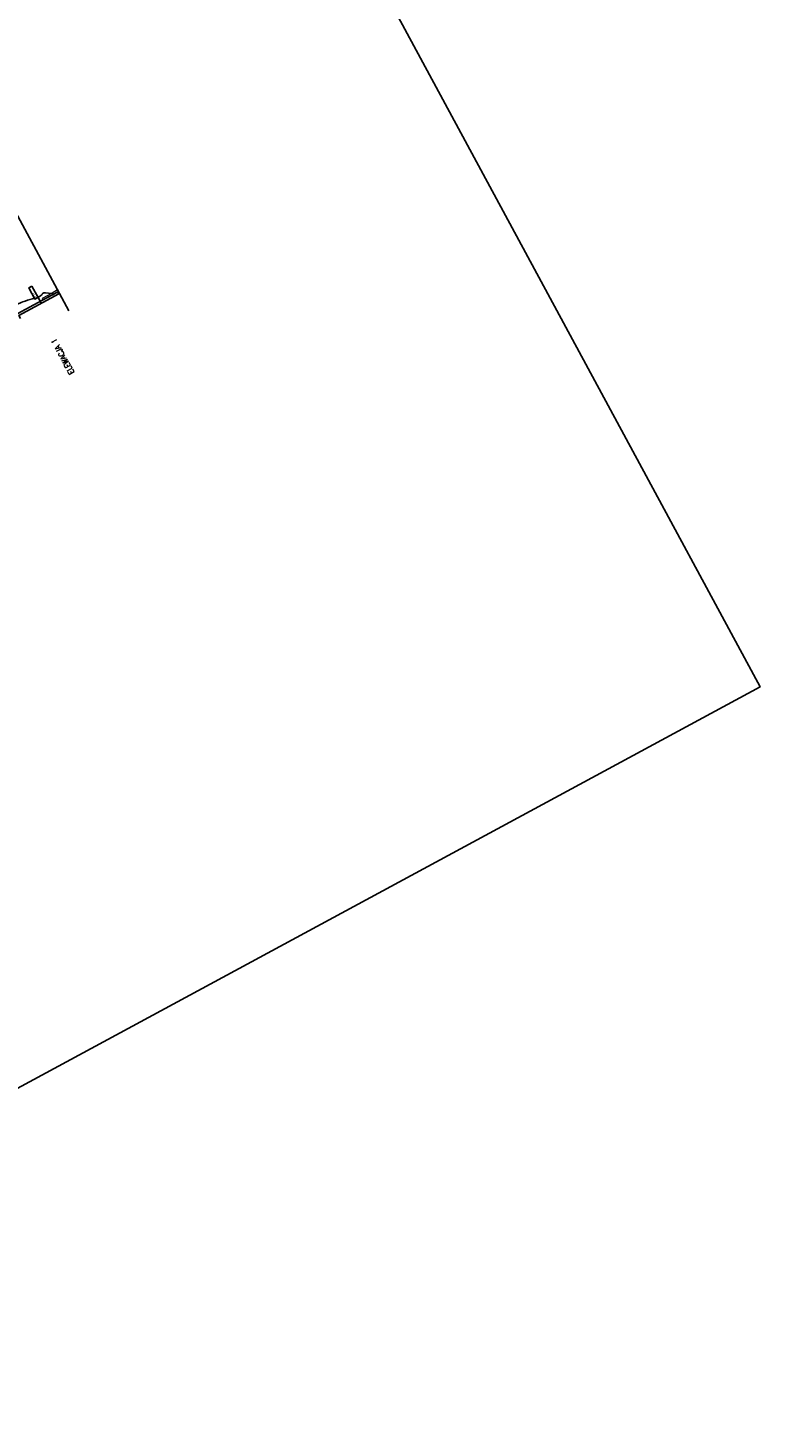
# Model space of a CAD drawing. Header units: millimetres. Extents: x -667476 to -405070, y -32043 to 330643.
# Tile 55 of 55: x -568009 to -516533, y 174198 to 272626. Entities that reach past the tile are written whole.
import ezdxf

# ---------------------------------------------------------------- set-up
doc = ezdxf.new("R2010")
doc.units = ezdxf.units.MM
doc.header["$LTSCALE"] = 10
for name, color, linetype in [('01 - grunt', 3, 'Continuous'), ('02-elementy wyposazenia', 250, 'Continuous'), ('05-grafika', 251, 'Continuous'), ('05-tekst', 1, 'Continuous'), ('06-elewacja cienka', 250, 'Continuous'), ('06-elewacja gruba', 7, 'Continuous')]:
    doc.layers.add(name, color=color, linetype=linetype)
doc.styles.add('1-100', font='arial.ttf', dxfattribs={"height": 200})
doc.styles.add('1-50', font='arial.ttf', dxfattribs={"height": 100})
doc.styles.add('50', font='romans.shx', dxfattribs={"width": 0.7})
doc.styles.get("Standard").update_dxf_attribs({"font": 'arial.ttf'})
doc.dimstyles.new('1-50', dxfattribs={"dimtxt": 100, "dimasz": 50, "dimexe": 100, "dimexo": 75, "dimgap": 30, "dimtad": 1, "dimdec": 0, "dimlfac": 0.1, "dimtxsty": 'Standard', "dimblk": 'ARCHTICK', "dimcen": 250, "dimdle": 30, "dimclre": 252, "dimadec": 0, "dimazin": 0, "dimtfac": 1, "dimtdec": 0, "dimtmove": 0, "dimatfit": 3, "dimfxl": 50, "dimfxlon": 1, "dimarcsym": 0})

# ---------------------------------------------------------------- blocks, each defined once
blk = doc.blocks.new('_ArchTick')
at = {"color": 0, "linetype": 'ByBlock', "const_width": 0.15}
blk.add_lwpolyline([(-0.5, -0.5), (0.5, 0.5)], dxfattribs=at)
blk = doc.blocks.new('sciana1')
at = {"layer": '05-grafika'}
blk.add_lwpolyline([(596, 0), (0, 0), (0, -175), (596, -175)], close=True, dxfattribs=at)
at = {"layer": '05-tekst', "style": '1-50', "flags": 12}
blk.add_attdef('NAZWA_PRZEGRODY', (41, -133), '', height=100, dxfattribs=at)

msp = doc.modelspace()

# ---------------------------------------------------------------- linework, layer by layer
msp.add_lwpolyline([(-571076.8, 327220.7), (-516532.5, 226296.5), (-612931.5, 174197.9), (-667475.8, 275122)], close=True)
at = {"layer": '01 - grunt'}
msp.add_line((-574896.9, 270809.7), (-565128.7, 252735.4), dxfattribs=at)
at = {"layer": '02-elementy wyposazenia', "linetype": 'Continuous', "lineweight": 0}
for points in [[(-569011.9, 253085, -0.0602277), (-567692.6, 253608.3, 0.1965742), (-566973.7, 253971.2, -0.2418798), (-566776.8, 254037.7), (-566331, 253985.9)], [(-569000, 253063, -0.0600699), (-567689, 253583.6, 0.1959683), (-566955.8, 253953.8, -0.2424089), (-566780.1, 254012.9), (-566369.4, 253965.2)]]:
    msp.add_lwpolyline(points, format="xyb", dxfattribs=at)
msp.add_lwpolyline([(-566255.7, 253874.4), (-566319.4, 253992.2), (-567023.2, 253611.9), (-566959.5, 253494)], close=True, dxfattribs=at)
msp.add_lwpolyline([(-566255.7, 253874.4), (-566319.4, 253992.2), (-567023.2, 253611.9), (-566959.5, 253494)], close=True, dxfattribs=at)
msp.add_lwpolyline([(-565923.6, 254206.2), (-565923.6, 254206.2), (-565923.6, 254206.2), (-566319.4, 253992.2), (-566255.7, 253874.4), (-565900.3, 254066.4)], dxfattribs=at)
msp.add_lwpolyline([(-565923.6, 254206.2), (-565923.6, 254206.2), (-565923.6, 254206.2), (-566319.4, 253992.2), (-566255.7, 253874.4), (-565900.3, 254066.4)], dxfattribs=at)
at = {"layer": '06-elewacja cienka'}
for p, q in [((-565900.3, 254066.4), (-568719, 252543.1)), ((-565900.5, 254100.4), (-565914.6, 254092.8)), ((-565819.5, 253916.9), (-565914.6, 254092.8)), ((-565805.4, 253924.5), (-565900.5, 254100.4)), ((-565885.3, 254006.4), (-565893.7, 254001.8)), ((-565885.3, 254006.4), (-565893.7, 254001.8)), ((-565893.7, 254001.8), (-565884.1, 253984.2)), ((-565884.1, 253984.2), (-565893.7, 254001.8)), ((-565888.9, 254013.1), (-565877.8, 254019.2)), ((-565888.9, 254013.1), (-565877.8, 254019.2)), ((-565888.9, 254013.1), (-565872.1, 253982)), ((-565872.1, 253982), (-565888.9, 254013.1)), ((-565884.7, 254005.4), (-565888.9, 254013.1)), ((-565884.7, 254005.4), (-565873.6, 254011.4)), ((-565884.7, 254005.4), (-565873.6, 254011.4)), ((-565875.8, 253988.8), (-565884.1, 253984.2)), ((-565875.8, 253988.8), (-565884.1, 253984.2)), ((-565879.4, 254022.1), (-565877, 254023.4)), ((-565879.4, 254022.1), (-565877, 254023.4)), ((-565879.4, 254022.1), (-565859.4, 253985.1)), ((-565859.4, 253985.1), (-565879.4, 254022.1)), ((-565877, 254023.4), (-565857, 253986.4)), ((-565857, 253986.4), (-565877, 254023.4)), ((-565876.3, 253989.8), (-565865.2, 253995.8)), ((-565876.3, 253989.8), (-565865.2, 253995.8)), ((-565876.3, 253989.8), (-565872.1, 253982)), ((-565874.1, 254012.4), (-565864.6, 253994.8)), ((-565864.6, 253994.8), (-565874.1, 254012.4)), ((-565872.1, 253982), (-565861, 253988)), ((-565872.1, 253982), (-565861, 253988)), ((-565859.4, 253985.1), (-565857, 253986.4)), ((-565859.4, 253985.1), (-565857, 253986.4)), ((-565833.8, 253943.3), (-568652.4, 252419.9)), ((-565805.4, 253924.5), (-565819.5, 253916.9))]:
    msp.add_line(p, q, dxfattribs=at)
for centre, radius, start, end in [((-565859.6, 254083.8), 44.1, 115.834615, 157.813098), ((-565867, 254004.9), 26.8, 186.467094, 230.310721), ((-565867, 254004.9), 26.8, 186.467094, 230.310721), ((-565882.2, 254011.8), 5.31, 152.015337, 264.762478), ((-565882.2, 254011.8), 5.31, 152.015337, 264.762478), ((-565865, 254006), 17.7, 178.388907, 238.388907), ((-565865, 254006), 17.7, 178.388907, 238.388907), ((-565869.5, 253988.4), 5.31, 152.015337, 264.762478), ((-565869.5, 253988.4), 5.31, 152.015337, 264.762478)]:
    msp.add_arc(centre, radius, start, end, dxfattribs=at)
for p in [(-565877.1, 254017.8), (-565877.1, 254017.8), (-565877.1, 254017.8), (-565877.1, 254017.8), (-565877.1, 254017.8), (-565877.1, 254017.8), (-565877.1, 254017.8), (-565877.1, 254017.8), (-565874.1, 254012.4), (-565874.1, 254012.4), (-565874.1, 254012.4), (-565874.1, 254012.4), (-565864.6, 253994.8), (-565864.6, 253994.8), (-565864.6, 253994.8), (-565864.6, 253994.8), (-565861.7, 253989.4), (-565861.7, 253989.4), (-565861.7, 253989.4), (-565861.7, 253989.4), (-565861.7, 253989.4), (-565861.7, 253989.4), (-565861.7, 253989.4), (-565861.7, 253989.4)]:
    msp.add_point(p, dxfattribs=at)
at = {"layer": '06-elewacja gruba'}
msp.add_lwpolyline([(-568532.1, 252207.7), (-568648, 252422.3), (-565833.8, 253943.3), (-565819.5, 253916.9), (-565805.4, 253924.5)], dxfattribs=at)
msp.add_arc((-565797, 253967.8), 44.1, 258.964717, 300.9432, dxfattribs=at)

# ---------------------------------------------------------------- block references
at = {"layer": '05-tekst'}
ref = msp.add_blockref('sciana1', (-567304.5, 253689.3), dxfattribs=dict(at, xscale=-1.5, yscale=1.5, zscale=1.5, rotation=298.3889074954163))
ref.add_attrib('NAZWA_PRZEGRODY', 'T11', (-567393.6, 253744.6), dxfattribs={"height": 150, "rotation": 118.388908, "style": '1-100'})

# ---------------------------------------------------------------- texts
at = {"layer": '05-tekst', "style": '50', "width": 0.7}
msp.add_text('ELEWACJA 1', height=400, rotation=118.388908, dxfattribs=at).set_placement((-564739, 248414.2))

# ---------------------------------------------------------------- leaders
at = {"layer": '05-grafika'}
msp.add_leader([(-567108.7, 253327.1), (-567304.5, 253689.3), (-567108.7, 253327.1)], dimstyle='1-50', override={"dimtad": 0, "dimldrblk": 'Dot'}, dxfattribs=at)

doc.saveas('drawing.dxf')
